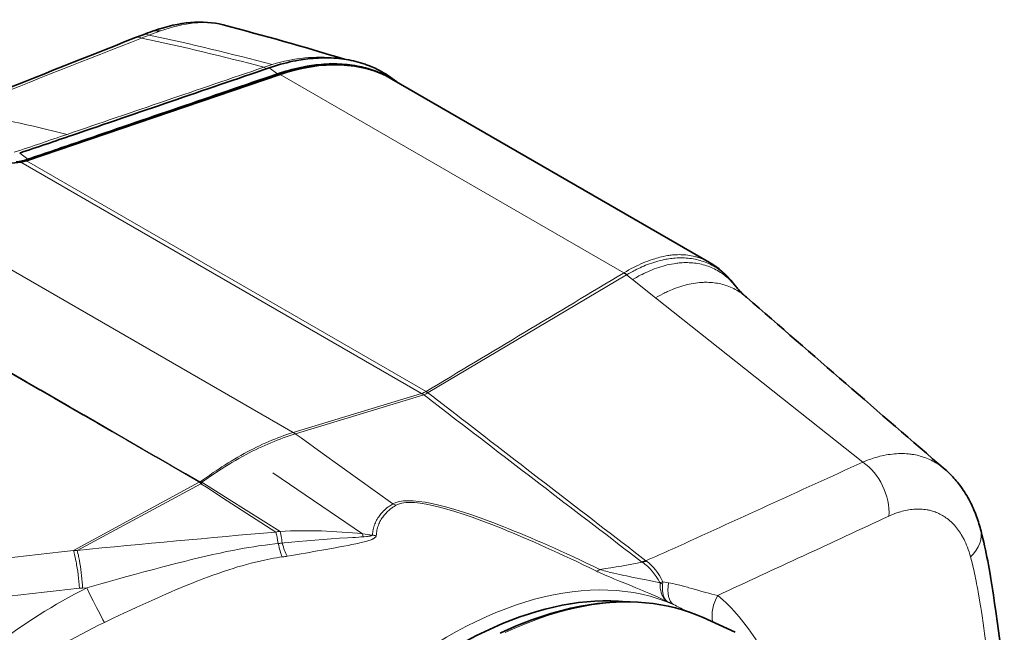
# Model space of a CAD drawing. Extents: x -922 to 7836, y -4841 to 1297.
# Tile 67 of 89: x 4808 to 4955, y -4143 to -4051. Entities that reach past the tile are written whole.
import ezdxf

# ---------------------------------------------------------------- set-up
doc = ezdxf.new("R2010")
doc.units = 0

msp = doc.modelspace()

# ---------------------------------------------------------------- linework, layer by layer
at = {"color": 7, "lineweight": 35}
for p, q in [((4827.937988, -4052.731201), (4827.738281, -4052.80127)), ((4846.806152, -4059.245605), (4808.916504, -4072.135986)), ((4863.476074, -4059.931152), (4910.890625, -4087.306152)), ((4863.52002, -4059.841064), (4864.236816, -4060.370605)), ((4808.098145, -4072.323242), (4783.538086, -4075.067139)), ((4914.903809, -4090.972412), (4914.466797, -4090.423828)), ((4834.97168, -4120.337402), (4834.99707, -4120.276855)), ((4835.12793, -4120.179199), (4834.99707, -4120.276855)), ((4909.952637, -4140.356445), (4914.750488, -4142.541992)), ((4914.768066, -4142.549805), (4914.757324, -4142.544922))]:
    msp.add_line(p, q, dxfattribs=at)
at = {"color": 7, "lineweight": 13}
for p, q in [((4828.691895, -4052.828369), (4828.927734, -4052.743652)), ((4845.15625, -4058.258301), (4846.387695, -4059.168213)), ((4898.125488, -4088.875), (4846.806152, -4059.245605)), ((4807.903809, -4070.981201), (4809.135254, -4071.891113)), ((4867.928223, -4106.866211), (4808.098145, -4072.323242)), ((4868.588867, -4106.587891), (4808.916504, -4072.135986)), ((4848.749512, -4112.716797), (4783.538086, -4075.067139)), ((4898.071777, -4088.907715), (4898.125488, -4088.875)), ((4868.908691, -4106.750977), (4898.533691, -4089.153076)), ((4898.533691, -4089.153076), (4898.598145, -4089.116211)), ((4898.533691, -4089.153076), (4899.433594, -4089.867432)), ((4899.433594, -4089.867432), (4902.856445, -4092.583008)), ((4902.856445, -4092.583008), (4933.803223, -4117.13623)), ((4848.749512, -4112.716797), (4867.882813, -4106.87793)), ((4849.087891, -4112.905762), (4868.246094, -4107.08252)), ((4867.928223, -4106.866211), (4867.882813, -4106.87793)), ((4868.266113, -4107.074219), (4868.246094, -4107.08252)), ((4868.246094, -4107.08252), (4868.977539, -4107.64502)), ((4868.572266, -4106.599121), (4868.588867, -4106.587891)), ((4868.871094, -4106.771484), (4868.908691, -4106.750977)), ((4868.871094, -4106.771484), (4869.74707, -4107.449219)), ((4868.977539, -4107.64502), (4869.101074, -4107.740234)), ((4869.101074, -4107.740234), (4872.134766, -4110.072754)), ((4869.74707, -4107.449219), (4869.870605, -4107.544434)), ((4869.870605, -4107.544434), (4872.893066, -4109.881836)), ((4872.134766, -4110.072754), (4872.251953, -4110.163086)), ((4872.893066, -4109.881836), (4873.009277, -4109.97168)), ((4848.75, -4112.717285), (4848.71582, -4112.727539)), ((4849.088379, -4112.905762), (4849.056641, -4112.915527)), ((4849.056641, -4112.915527), (4849.911621, -4113.529785)), ((4849.911621, -4113.529785), (4853.049805, -4115.783203)), ((4853.049805, -4115.783203), (4863.621094, -4123.370117)), ((4845.726563, -4118.740723), (4859.114258, -4127.845215)), ((4834.690918, -4120.109863), (4815.921387, -4130.321289)), ((4834.969238, -4120.364746), (4816.487793, -4130.311523)), ((4834.750488, -4120.048828), (4834.671875, -4120.095215)), ((4834.690918, -4120.109863), (4834.671875, -4120.095703)), ((4834.690918, -4120.109863), (4834.779297, -4120.079102)), ((4834.779297, -4120.079102), (4834.750488, -4120.048828)), ((4834.969238, -4120.364746), (4835.779785, -4120.887695)), ((4834.970215, -4120.343262), (4834.97168, -4120.337402)), ((4835.12793, -4120.179688), (4836.030762, -4120.744141)), ((4835.779785, -4120.887695), (4838.89209, -4122.894043)), ((4836.030762, -4120.744141), (4839.194336, -4122.723145)), ((4839.194336, -4122.723145), (4846.791504, -4127.475586)), ((4838.89209, -4122.894043), (4846.147461, -4127.571777)), ((4900.763184, -4132.005371), (4900.888672, -4132.095703)), ((4894.025879, -4133.411133), (4894.20166, -4133.495605)), ((4894.605957, -4133.154297), (4894.551758, -4133.162598)), ((4894.552246, -4133.162598), (4894.67334, -4133.20459)), ((4817.29541, -4135.980469), (4817.908691, -4135.921387)), ((4904.791504, -4135.154785), (4903.939941, -4135.000977))]:
    msp.add_line(p, q, dxfattribs=at)
at = {"color": 7, "lineweight": 35}
for points in [[(4846.410156, -4057.858398), (4846.866699, -4057.727051), (4847.322754, -4057.60376), (4847.777344, -4057.48877), (4848.230957, -4057.382324), (4848.683105, -4057.28418), (4849.133789, -4057.194336), (4849.358398, -4057.152344), (4849.58252, -4057.112793), (4849.91748, -4057.057373), (4850.251465, -4057.006836), (4850.584473, -4056.960938), (4850.916016, -4056.919678), (4851.316406, -4056.876465), (4851.714355, -4056.840088), (4852.110352, -4056.810791), (4852.503906, -4056.788818), (4852.89502, -4056.773682), (4853.283691, -4056.765625), (4853.669434, -4056.764893), (4854.052734, -4056.770996), (4854.433594, -4056.78418), (4854.811523, -4056.804688), (4855.186523, -4056.832031), (4855.563965, -4056.866943), (4855.938477, -4056.90918), (4856.30957, -4056.958496), (4856.677246, -4057.015137), (4857.041992, -4057.079102), (4857.40332, -4057.150146), (4857.76123, -4057.228516), (4858.115234, -4057.313965), (4858.466309, -4057.406494), (4858.812988, -4057.506348), (4859.15625, -4057.613281), (4859.495605, -4057.727051), (4859.664063, -4057.786621), (4859.831055, -4057.848145), (4859.99707, -4057.911377), (4860.162598, -4057.976318), (4860.32666, -4058.042969), (4860.489746, -4058.111328), (4860.732422, -4058.217285), (4860.972656, -4058.327148), (4861.210449, -4058.440918), (4861.446289, -4058.55835), (4861.717773, -4058.700684), (4861.98584, -4058.8479), (4862.250488, -4059.000488), (4862.511719, -4059.158203), (4862.769531, -4059.321289), (4863.023438, -4059.489258), (4863.273438, -4059.662598), (4863.52002, -4059.841064)], [(4847.641113, -4058.768066), (4848.098145, -4058.636719), (4848.554199, -4058.513672), (4849.008789, -4058.398926), (4849.462402, -4058.292236), (4849.914551, -4058.193848), (4850.364746, -4058.104004), (4850.589355, -4058.0625), (4850.813477, -4058.022705), (4851.148926, -4057.967285), (4851.48291, -4057.916504), (4851.815918, -4057.870605), (4852.147461, -4057.82959), (4852.547852, -4057.786133), (4852.945801, -4057.75), (4853.341309, -4057.720703), (4853.734863, -4057.69873), (4854.125977, -4057.683594), (4854.514648, -4057.675781), (4854.900879, -4057.674805), (4855.28418, -4057.680908), (4855.665039, -4057.694092), (4856.042969, -4057.714355), (4856.417969, -4057.741943), (4856.804199, -4057.777832), (4857.187012, -4057.821289), (4857.566895, -4057.872314), (4857.755859, -4057.900635), (4857.943848, -4057.930908), (4858.130371, -4057.962891), (4858.315918, -4057.99707), (4858.632813, -4058.05957), (4858.946777, -4058.12793), (4859.258301, -4058.20166), (4859.566895, -4058.281006), (4859.872559, -4058.365723), (4860.175781, -4058.456055), (4860.475586, -4058.551758), (4860.793457, -4058.660156), (4861.107422, -4058.774902), (4861.417969, -4058.895752), (4861.724609, -4059.022949), (4862.027832, -4059.156006), (4862.327148, -4059.29541), (4862.623047, -4059.440674), (4862.914551, -4059.592285), (4863.202637, -4059.749756), (4863.486328, -4059.913086), (4863.766113, -4060.082764), (4864.041992, -4060.258057)], [(4916.460449, -4092.525391), (4916.26123, -4092.349121), (4916.078125, -4092.184082), (4915.907715, -4092.025879), (4915.674316, -4091.80249), (4915.455566, -4091.584473), (4915.276855, -4091.398193), (4915.114258, -4091.220703), (4914.991211, -4091.078857), (4914.905273, -4090.974609)], [(4950.682129, -4124.970703), (4950.567871, -4124.677734), (4950.44873, -4124.386719), (4950.324707, -4124.097656), (4950.196289, -4123.810059), (4950.0625, -4123.524414), (4949.924316, -4123.241211), (4949.780762, -4122.959473), (4949.631836, -4122.680664), (4949.478027, -4122.40332), (4949.319336, -4122.128906), (4949.154785, -4121.856934), (4948.985352, -4121.587891), (4948.810059, -4121.321289), (4948.629883, -4121.058105), (4948.443848, -4120.797363), (4948.252441, -4120.540527), (4948.091797, -4120.333008), (4947.927734, -4120.12793), (4947.760742, -4119.925293), (4947.588867, -4119.725098), (4947.413574, -4119.527344), (4947.235352, -4119.333008), (4947.052734, -4119.140625), (4946.866211, -4118.95166), (4946.676758, -4118.765625), (4946.483398, -4118.58252), (4946.286133, -4118.402832), (4946.085938, -4118.226563)], [(4952.8125, -4133.888672), (4952.663574, -4133.034668), (4952.560059, -4132.466797), (4952.453613, -4131.900879), (4952.343262, -4131.335938), (4952.229492, -4130.772461), (4952.111816, -4130.210449), (4951.989746, -4129.650879), (4951.863281, -4129.093262), (4951.732422, -4128.537598), (4951.597168, -4127.983887), (4951.456543, -4127.433105), (4951.384766, -4127.158691)], [(4952.8125, -4133.888672), (4952.922852, -4134.545898), (4953.022461, -4135.155273), (4953.118652, -4135.764648), (4953.212891, -4136.375488), (4953.305176, -4136.98584), (4953.484375, -4138.207031), (4953.657715, -4139.428223), (4953.912109, -4141.255859), (4954.163574, -4143.074219), (4954.415039, -4144.870605), (4954.584961, -4146.057617), (4954.758301, -4147.238281), (4954.93457, -4148.411621)]]:
    msp.add_lwpolyline(points, dxfattribs=at)
at = {"color": 7, "lineweight": 13}
for points in [[(4910.889648, -4087.305664), (4910.689453, -4087.193848), (4910.486816, -4087.087402), (4910.281738, -4086.987061), (4910.07373, -4086.89209), (4909.86377, -4086.802979), (4909.650879, -4086.719727), (4909.436035, -4086.64209), (4909.21875, -4086.570068), (4909.09375, -4086.531494), (4908.967773, -4086.495117), (4908.84082, -4086.460205), (4908.713379, -4086.427246), (4908.456543, -4086.367188), (4908.196777, -4086.314697), (4907.934082, -4086.269775), (4907.669434, -4086.232178), (4907.401367, -4086.202148), (4907.152344, -4086.181152), (4906.900879, -4086.166504), (4906.647461, -4086.158203), (4906.392578, -4086.15625), (4906.135254, -4086.160645), (4905.875977, -4086.171387), (4905.615234, -4086.188232), (4905.411133, -4086.205566), (4905.206055, -4086.227051), (4905, -4086.251953), (4904.845215, -4086.273193), (4904.689453, -4086.296387), (4904.376465, -4086.349365), (4904.061035, -4086.410645), (4903.744141, -4086.480225), (4903.491211, -4086.54126), (4903.236816, -4086.607422), (4902.981934, -4086.678711), (4902.725586, -4086.755127), (4902.554199, -4086.809082), (4902.382324, -4086.86499), (4902.037109, -4086.983643), (4901.690918, -4087.111084), (4901.342773, -4087.247314), (4900.993652, -4087.39209), (4900.643066, -4087.545654), (4900.291504, -4087.70752), (4899.938965, -4087.87793), (4899.585449, -4088.056396), (4899.226074, -4088.245605), (4898.866699, -4088.443115), (4898.506836, -4088.648682), (4898.125488, -4088.875)], [(4914.466797, -4090.423828), (4914.278809, -4090.193359), (4914.086914, -4089.969238), (4913.889648, -4089.751953), (4913.688477, -4089.541504), (4913.48291, -4089.337891), (4913.378418, -4089.23877), (4913.272949, -4089.141357), (4913.085938, -4088.974854), (4912.895508, -4088.813965), (4912.702148, -4088.658447), (4912.505371, -4088.508301), (4912.305664, -4088.36377), (4912.102539, -4088.224854), (4911.896973, -4088.091553), (4911.687988, -4087.963867), (4911.461914, -4087.83374), (4911.232422, -4087.710449), (4911, -4087.593262), (4910.76416, -4087.483154), (4910.525391, -4087.379395), (4910.283203, -4087.282227), (4910.038574, -4087.191895), (4909.790527, -4087.108154), (4909.540039, -4087.03125), (4909.286621, -4086.960938), (4909.030273, -4086.897705), (4908.771484, -4086.841064), (4908.510254, -4086.79126), (4908.246582, -4086.748291), (4907.97998, -4086.712158), (4907.714355, -4086.683105), (4907.446289, -4086.660645), (4907.17627, -4086.64502), (4906.903809, -4086.635986), (4906.629883, -4086.633789), (4906.353516, -4086.638184), (4906.075684, -4086.649414), (4905.795898, -4086.666992), (4905.554688, -4086.6875), (4905.3125, -4086.713135), (4905.069336, -4086.743408), (4904.824707, -4086.77832), (4904.606445, -4086.813721), (4904.387695, -4086.852783), (4904.167969, -4086.895752), (4904.00293, -4086.93042), (4903.836914, -4086.967285), (4903.52832, -4087.041016), (4903.21875, -4087.122314), (4902.907715, -4087.210693), (4902.596191, -4087.306152), (4902.283203, -4087.408936), (4901.969727, -4087.518799), (4901.655273, -4087.635742), (4901.379395, -4087.743652), (4901.103516, -4087.856934), (4900.827148, -4087.975586), (4900.550293, -4088.099365), (4900.304199, -4088.213867), (4900.057617, -4088.332275), (4899.811523, -4088.454834), (4899.626465, -4088.549561), (4899.441406, -4088.64624), (4899.160156, -4088.797852), (4898.878906, -4088.95459), (4898.598145, -4089.116211)], [(4899.433594, -4089.867432), (4899.810059, -4089.648926), (4899.999512, -4089.542725), (4900.188965, -4089.438477), (4900.375977, -4089.337891), (4900.562988, -4089.239746), (4900.845215, -4089.095703), (4901.126953, -4088.957031), (4901.408691, -4088.82373), (4901.689941, -4088.696045), (4902.017578, -4088.553711), (4902.344727, -4088.418945), (4902.671387, -4088.291992), (4902.99707, -4088.172607), (4903.322266, -4088.060791), (4903.645996, -4087.957031), (4903.96875, -4087.861084), (4904.290527, -4087.773193), (4904.61084, -4087.693359), (4904.929688, -4087.621582), (4905.24707, -4087.557861), (4905.5625, -4087.502441), (4905.876953, -4087.455078), (4906.033203, -4087.43457), (4906.188965, -4087.41626), (4906.395996, -4087.39502), (4906.602051, -4087.377441), (4906.807617, -4087.363525), (4907.07959, -4087.35083), (4907.350098, -4087.344727), (4907.618652, -4087.345703), (4907.885254, -4087.353027), (4908.149902, -4087.367188), (4908.412598, -4087.388184), (4908.672852, -4087.415771), (4908.931152, -4087.450195), (4909.187012, -4087.491211), (4909.445801, -4087.540283), (4909.70166, -4087.596191), (4909.955566, -4087.65918), (4910.206055, -4087.729248), (4910.454102, -4087.806152), (4910.699219, -4087.890137), (4910.941895, -4087.980957), (4911.181152, -4088.078857), (4911.416992, -4088.183594), (4911.649902, -4088.295166), (4911.879883, -4088.413574), (4912.106445, -4088.538574), (4912.32959, -4088.67041), (4912.53418, -4088.798828), (4912.735352, -4088.933105), (4912.933594, -4089.072754), (4913.128418, -4089.218262), (4913.320801, -4089.369385), (4913.509766, -4089.526123), (4913.695313, -4089.688232), (4913.855469, -4089.834473), (4914.012695, -4089.984863), (4914.16748, -4090.139648), (4914.319824, -4090.298096), (4914.453125, -4090.442383), (4914.584473, -4090.590088), (4914.713867, -4090.740723), (4914.809082, -4090.855713), (4914.903809, -4090.972412)], [(4902.856445, -4092.583008), (4903.216309, -4092.379639), (4903.57666, -4092.184814), (4903.936035, -4091.999023), (4904.117188, -4091.908936), (4904.297852, -4091.821045), (4904.476074, -4091.736816), (4904.654297, -4091.654541), (4904.893555, -4091.547852), (4905.131836, -4091.445313), (4905.370117, -4091.346924), (4905.6875, -4091.222168), (4906.003906, -4091.10498), (4906.319336, -4090.995605), (4906.633789, -4090.893555), (4906.947754, -4090.799316), (4907.259766, -4090.712891), (4907.571289, -4090.634277), (4907.880859, -4090.563477), (4908.189453, -4090.500488), (4908.493652, -4090.445801), (4908.796875, -4090.39917), (4909.098145, -4090.360352), (4909.397461, -4090.32959), (4909.694824, -4090.306641), (4909.990234, -4090.291748), (4910.138184, -4090.287354), (4910.284668, -4090.284912), (4910.430176, -4090.284668), (4910.575195, -4090.286133), (4910.834961, -4090.294189), (4911.093262, -4090.308594), (4911.349121, -4090.329834), (4911.603516, -4090.357422), (4911.85498, -4090.391602), (4912.10498, -4090.432129), (4912.352051, -4090.479492), (4912.597168, -4090.533203), (4912.839844, -4090.593262), (4913.07959, -4090.660156), (4913.327148, -4090.736572), (4913.571777, -4090.820068), (4913.813477, -4090.910645), (4914.052246, -4091.007813), (4914.288086, -4091.112305), (4914.520508, -4091.223389), (4914.75, -4091.341309), (4914.975586, -4091.466309), (4915.198242, -4091.597656), (4915.41748, -4091.736084), (4915.633301, -4091.880859), (4915.845703, -4092.032227), (4916.054199, -4092.190186), (4916.259277, -4092.354492), (4916.460449, -4092.525391)], [(4841.420898, -4115.861816), (4840.941406, -4116.128418), (4840.461426, -4116.401855), (4839.980957, -4116.682617), (4839.500488, -4116.970215), (4839.02002, -4117.265137), (4838.539551, -4117.566895), (4838.107422, -4117.844238), (4837.674805, -4118.127441), (4837.243164, -4118.416016), (4836.811523, -4118.709961), (4836.523926, -4118.90918), (4836.236328, -4119.110352), (4835.94873, -4119.313965), (4835.661621, -4119.520508), (4835.337891, -4119.755371), (4835.01416, -4119.993652)], [(4841.706543, -4116.005371), (4841.17627, -4116.291992), (4840.64502, -4116.586914), (4840.11377, -4116.890137), (4839.583008, -4117.202148), (4839.051758, -4117.522949), (4838.520508, -4117.851563), (4837.990234, -4118.188965), (4837.459961, -4118.53418), (4836.930176, -4118.887695), (4836.400879, -4119.249512), (4835.87207, -4119.619141), (4835.544434, -4119.852051), (4835.217285, -4120.087891)], [(4933.803223, -4117.13623), (4934.161621, -4116.988281), (4934.34082, -4116.91748), (4934.519531, -4116.849121), (4934.758301, -4116.760742), (4934.996094, -4116.677246), (4935.233887, -4116.597168), (4935.518555, -4116.506348), (4935.802246, -4116.421387), (4936.085938, -4116.342285), (4936.368164, -4116.269043), (4936.649902, -4116.202148), (4936.965332, -4116.133301), (4937.279785, -4116.072266), (4937.592773, -4116.019043), (4937.903809, -4115.973145), (4938.213867, -4115.935059), (4938.521484, -4115.904785), (4938.828125, -4115.882324), (4939.132324, -4115.867188), (4939.43457, -4115.860352), (4939.734375, -4115.86084), (4940.032227, -4115.869141), (4940.327637, -4115.885742), (4940.474609, -4115.896484), (4940.620605, -4115.909668), (4940.814941, -4115.930176), (4941.007813, -4115.954102), (4941.199219, -4115.981445), (4941.437012, -4116.020508), (4941.672852, -4116.064941), (4941.906738, -4116.114746), (4942.138672, -4116.169922), (4942.368164, -4116.230469), (4942.595703, -4116.296875), (4942.841309, -4116.375), (4943.083984, -4116.459473), (4943.324219, -4116.550293), (4943.561523, -4116.647461), (4943.795898, -4116.750977), (4944.027344, -4116.86084), (4944.255371, -4116.976563), (4944.480469, -4117.098633), (4944.702637, -4117.227051), (4944.921387, -4117.361328), (4945.136719, -4117.501953), (4945.33252, -4117.636719), (4945.525391, -4117.776855), (4945.714844, -4117.921875), (4945.901855, -4118.071777), (4946.085938, -4118.226563)], [(4860.571289, -4128.019043), (4860.591309, -4127.802246), (4860.618652, -4127.587891), (4860.635254, -4127.481934), (4860.653809, -4127.376953), (4860.674316, -4127.272461), (4860.696777, -4127.168945), (4860.721191, -4127.065918), (4860.74707, -4126.963867), (4860.774902, -4126.862793), (4860.804688, -4126.762695), (4860.869629, -4126.564453), (4860.941406, -4126.370117), (4861.020996, -4126.179688), (4861.106934, -4125.992676), (4861.199707, -4125.80957), (4861.299316, -4125.630859), (4861.405273, -4125.455566), (4861.509277, -4125.296387), (4861.619141, -4125.141113), (4861.733887, -4124.989258), (4861.854004, -4124.84082), (4861.979004, -4124.695801), (4862.108887, -4124.554688), (4862.243652, -4124.41748), (4862.324707, -4124.338867), (4862.406738, -4124.261719), (4862.576172, -4124.111328), (4862.751953, -4123.96582), (4862.933105, -4123.825684), (4863.120117, -4123.69043), (4863.262695, -4123.593262), (4863.408203, -4123.499023), (4863.557129, -4123.407715), (4863.621094, -4123.370117)], [(4861.146484, -4128.121582), (4861.161621, -4127.915039), (4861.184082, -4127.711426), (4861.213867, -4127.510254), (4861.250977, -4127.3125), (4861.294922, -4127.117188), (4861.346191, -4126.924805), (4861.404785, -4126.736328), (4861.469727, -4126.550781), (4861.541992, -4126.368164), (4861.620605, -4126.189453), (4861.705566, -4126.01416), (4861.796875, -4125.842773), (4861.894531, -4125.674805), (4861.998535, -4125.510254), (4862.108398, -4125.349609), (4862.224121, -4125.192871), (4862.345703, -4125.040039), (4862.472656, -4124.891113), (4862.60498, -4124.745605), (4862.742676, -4124.604492), (4862.885742, -4124.467285), (4863.015137, -4124.350586), (4863.147949, -4124.236816), (4863.28418, -4124.125977), (4863.424316, -4124.018555), (4863.519043, -4123.949219), (4863.615234, -4123.880859), (4863.714355, -4123.812988), (4863.814941, -4123.746582), (4864.019043, -4123.619141), (4864.081543, -4123.582031)], [(4937.705566, -4125.201172), (4937.998047, -4125.069824), (4938.290039, -4124.946777), (4938.581055, -4124.83252), (4938.871094, -4124.727051), (4939.160156, -4124.630371), (4939.304199, -4124.584961), (4939.447754, -4124.541992), (4939.69873, -4124.472168), (4939.948242, -4124.40918), (4940.196777, -4124.352539), (4940.443848, -4124.302734), (4940.689453, -4124.260254), (4940.934082, -4124.224121), (4941.176758, -4124.194824), (4941.417969, -4124.172363), (4941.672363, -4124.15625), (4941.924805, -4124.147461), (4942.174805, -4124.146484), (4942.42334, -4124.15332), (4942.668945, -4124.167969), (4942.912598, -4124.19043), (4943.15332, -4124.220215), (4943.39209, -4124.257813), (4943.510254, -4124.279297), (4943.62793, -4124.302734), (4943.745117, -4124.328125), (4943.861328, -4124.355957), (4944.045898, -4124.40332), (4944.228516, -4124.456055), (4944.40918, -4124.513672), (4944.588379, -4124.576172), (4944.765137, -4124.643066), (4944.956543, -4124.722168), (4945.145508, -4124.806641), (4945.331543, -4124.896973), (4945.515137, -4124.993164), (4945.696289, -4125.094727), (4945.875, -4125.20166), (4946.050293, -4125.314453), (4946.223145, -4125.432617), (4946.320801, -4125.50293), (4946.41748, -4125.574707), (4946.60791, -4125.724121), (4946.794434, -4125.879883), (4946.976563, -4126.042969), (4947.155273, -4126.213379), (4947.32959, -4126.390137), (4947.5, -4126.574219), (4947.656738, -4126.753418), (4947.80957, -4126.938477), (4947.958496, -4127.129395), (4948.104004, -4127.326172), (4948.245117, -4127.528809), (4948.382324, -4127.736816), (4948.515625, -4127.950684), (4948.644531, -4128.169922), (4948.716309, -4128.297363), (4948.787109, -4128.42627), (4948.856445, -4128.557617), (4948.924316, -4128.690918), (4949.055664, -4128.961426), (4949.182129, -4129.239258), (4949.302246, -4129.522949), (4949.416992, -4129.813477)], [(4847.102539, -4129.231445), (4847.052734, -4128.852539), (4847.025391, -4128.666992), (4846.996582, -4128.484863), (4846.951172, -4128.217285), (4846.901367, -4127.958984), (4846.848145, -4127.710938), (4846.791504, -4127.476074)], [(4847.102539, -4129.230957), (4847.404785, -4129.199219), (4848.003906, -4129.136719), (4848.50293, -4129.088867), (4849.533691, -4128.993164), (4850.763672, -4128.883789), (4851.986816, -4128.779785), (4853.20752, -4128.683105), (4854.424316, -4128.594238), (4855.636719, -4128.513672), (4856.841797, -4128.439941), (4857.637207, -4128.393066), (4858.03125, -4128.369141), (4858.544434, -4128.336426), (4858.822754, -4128.317383), (4859.191406, -4128.288574)], [(4859.190918, -4128.287598), (4859.35498, -4128.273438), (4859.682129, -4128.240723), (4859.834473, -4128.222656), (4859.98291, -4128.202148), (4860.078125, -4128.1875), (4860.171387, -4128.171387), (4860.262207, -4128.152344), (4860.329102, -4128.136719), (4860.394531, -4128.118164), (4860.450195, -4128.099121), (4860.500488, -4128.077148), (4860.523438, -4128.063965), (4860.543945, -4128.049805), (4860.55957, -4128.035156), (4860.571289, -4128.019043)], [(4859.904297, -4128.888672), (4860.060547, -4128.837402), (4860.219727, -4128.781738), (4860.368652, -4128.725586), (4860.509277, -4128.666992), (4860.645508, -4128.604004), (4860.712891, -4128.569824), (4860.77832, -4128.533691), (4860.840332, -4128.49707), (4860.900391, -4128.457031), (4860.958496, -4128.413574), (4861.012695, -4128.366211), (4861.039551, -4128.339355), (4861.064941, -4128.310547), (4861.084961, -4128.283691), (4861.103516, -4128.255859), (4861.125, -4128.213379), (4861.133301, -4128.191406), (4861.139648, -4128.167969), (4861.144043, -4128.14502), (4861.146484, -4128.121582)], [(4817.911133, -4135.921387), (4818.630859, -4135.719238), (4820.04248, -4135.318359), (4821.12793, -4135.009277), (4822.871094, -4134.515137), (4823.719727, -4134.27832), (4825.038574, -4133.914551), (4826.459473, -4133.528809), (4827.878906, -4133.151367), (4829.296387, -4132.779785), (4831.427246, -4132.230957), (4832.494629, -4131.960938), (4833.557617, -4131.696289), (4834.616699, -4131.438965), (4835.678223, -4131.187988), (4836.745605, -4130.943848), (4837.821289, -4130.70752), (4838.774902, -4130.507324), (4839.730957, -4130.31543), (4840.689453, -4130.133789), (4841.410645, -4130.003906), (4842.132813, -4129.880371), (4842.856934, -4129.763672), (4843.583496, -4129.653809), (4844.069824, -4129.584961), (4844.553223, -4129.520508), (4845.274902, -4129.431152), (4846.01123, -4129.34668), (4846.508789, -4129.291504)], [(4847.102539, -4129.231445), (4847.045898, -4129.241211), (4846.960449, -4129.253418), (4846.868652, -4129.262695), (4846.768555, -4129.270508), (4846.583008, -4129.284668), (4846.508789, -4129.291016)], [(4847.833496, -4131.200684), (4848.510254, -4131.084961), (4848.796387, -4131.034668), (4849.646973, -4130.880859), (4850.875, -4130.658691), (4852.093262, -4130.441406), (4853.297852, -4130.228516), (4854.532227, -4130.010742), (4855.729492, -4129.795898), (4856.330566, -4129.685547), (4856.929688, -4129.572754), (4857.524902, -4129.456055), (4857.824707, -4129.395508), (4858.115723, -4129.334473), (4858.402832, -4129.272949), (4858.687988, -4129.208496), (4858.896484, -4129.160156), (4859.10498, -4129.109375), (4859.349121, -4129.046875), (4859.591797, -4128.980957), (4859.749023, -4128.936035), (4859.904297, -4128.888672)], [(4816.838867, -4135.949707), (4816.797852, -4135.450684), (4816.749023, -4134.94873), (4816.693848, -4134.446289), (4816.631836, -4133.943848), (4816.562988, -4133.443848), (4816.48877, -4132.955566), (4816.408691, -4132.474609), (4816.366211, -4132.238281), (4816.322754, -4132.004395), (4816.253906, -4131.660156), (4816.181641, -4131.325195), (4816.105957, -4131.000488), (4816.026855, -4130.69043), (4815.974609, -4130.501953), (4815.921387, -4130.321289)], [(4817.29541, -4135.980469), (4817.26709, -4135.515137), (4817.232422, -4135.046387), (4817.191406, -4134.57666), (4817.144531, -4134.107422), (4817.091797, -4133.639648), (4817.033203, -4133.175293), (4816.969238, -4132.716309), (4816.899414, -4132.263672), (4816.827637, -4131.84375), (4816.750488, -4131.43457), (4816.709961, -4131.235352), (4816.667969, -4131.040039), (4816.610352, -4130.787109), (4816.550293, -4130.543457), (4816.487793, -4130.311523)], [(4820.547363, -4141.085938), (4821.866699, -4140.460938), (4823.557617, -4139.664063), (4824.466309, -4139.239258), (4825.384766, -4138.8125), (4826.302246, -4138.389648), (4827.209473, -4137.975586), (4828.532227, -4137.380371), (4829.191895, -4137.088379), (4829.850586, -4136.799805), (4830.509766, -4136.51416), (4831.17041, -4136.231934), (4831.831055, -4135.953613), (4832.495117, -4135.677734), (4833.157227, -4135.406738), (4833.819336, -4135.140625), (4834.355469, -4134.927734), (4834.89209, -4134.71875), (4835.412598, -4134.519043), (4835.933594, -4134.322266), (4836.728027, -4134.030273), (4837.522949, -4133.746582), (4838.318848, -4133.472656), (4839.115723, -4133.209961), (4839.77832, -4132.999512), (4840.442871, -4132.796875), (4841.108887, -4132.603027), (4841.776855, -4132.416992), (4842.445801, -4132.240723), (4843.116699, -4132.073242), (4843.789551, -4131.915039), (4844.46582, -4131.765625), (4844.91748, -4131.671875), (4845.365723, -4131.583008), (4845.808105, -4131.500488), (4846.256348, -4131.421875), (4846.676758, -4131.353516), (4847.085938, -4131.294922)], [(4847.833496, -4131.200684), (4847.709961, -4131.220215), (4847.477051, -4131.251953), (4847.348145, -4131.266602), (4847.174316, -4131.285156), (4847.085938, -4131.29541)], [(4949.894043, -4131.30127), (4950.029785, -4131.82373), (4950.160645, -4132.351563), (4950.288086, -4132.884277), (4950.410645, -4133.422363), (4950.48877, -4133.775879), (4950.56543, -4134.131836), (4950.643555, -4134.506836), (4950.720703, -4134.883789), (4950.801758, -4135.29541), (4950.881836, -4135.709961), (4950.960938, -4136.133789), (4951.038574, -4136.561035), (4951.188477, -4137.415527)], [(4904.608887, -4137.95166), (4903.935547, -4137.636719), (4903.251953, -4137.325195), (4902.559082, -4137.016113), (4901.85498, -4136.708984), (4901.379395, -4136.505371), (4900.898438, -4136.30127), (4900.411621, -4136.097656), (4899.918945, -4135.893066), (4898.89502, -4135.473145), (4897.466797, -4134.892578), (4896.737305, -4134.594727), (4896.351563, -4134.435547), (4895.961914, -4134.273438), (4895.562988, -4134.104004), (4895.240234, -4133.965332), (4894.919434, -4133.824219), (4894.607422, -4133.684082), (4894.283203, -4133.53418), (4894.20166, -4133.495605)], [(4903.523926, -4135.174805), (4902.841797, -4135.025391), (4902.152832, -4134.87793), (4901.222168, -4134.682617), (4900.594238, -4134.552734), (4899.318359, -4134.291992), (4898.531738, -4134.130371), (4898.136719, -4134.04834), (4897.533691, -4133.921387), (4897.074707, -4133.822266), (4896.611328, -4133.71875), (4896.140625, -4133.609375), (4895.904785, -4133.551758), (4895.664551, -4133.491699), (4895.42334, -4133.427734), (4895.180664, -4133.36084), (4894.937012, -4133.289063), (4894.692871, -4133.210938), (4894.67334, -4133.20459)], [(4817.908691, -4135.916504), (4818.388672, -4136.884766), (4818.877441, -4137.85791), (4819.367676, -4138.822266), (4819.853516, -4139.765625), (4820.325684, -4140.667969), (4820.547363, -4141.085938)], [(4904.608887, -4137.95166), (4904.534668, -4137.899902), (4904.471191, -4137.851074), (4904.410156, -4137.799805), (4904.333984, -4137.729492), (4904.261719, -4137.654297), (4904.192383, -4137.574707), (4904.125977, -4137.490234), (4904.063477, -4137.400879), (4903.992676, -4137.288574), (4903.926758, -4137.17041), (4903.865723, -4137.045898), (4903.810059, -4136.916504), (4903.758789, -4136.78125), (4903.712891, -4136.640625), (4903.671875, -4136.495605), (4903.649902, -4136.408691), (4903.630371, -4136.320313), (4903.595703, -4136.13916), (4903.567871, -4135.952637), (4903.546875, -4135.760742), (4903.532227, -4135.564453), (4903.524902, -4135.371582), (4903.523926, -4135.174805)], [(4904.608887, -4137.95166), (4904.570801, -4137.922852), (4904.529785, -4137.890137), (4904.490234, -4137.855957), (4904.452637, -4137.820313), (4904.397461, -4137.762207), (4904.345215, -4137.699707), (4904.295898, -4137.632813), (4904.249023, -4137.562012), (4904.219238, -4137.512695), (4904.190918, -4137.461426), (4904.138184, -4137.353516), (4904.089844, -4137.23877), (4904.045898, -4137.113281), (4904.006836, -4136.980957), (4903.973633, -4136.842773), (4903.946289, -4136.697754), (4903.923828, -4136.547852), (4903.907227, -4136.39209), (4903.899414, -4136.295898), (4903.894043, -4136.198242), (4903.888672, -4135.998047), (4903.890625, -4135.791992), (4903.900391, -4135.57959), (4903.91748, -4135.362793)], [(4909.298828, -4136.317871), (4908.799316, -4136.169922), (4908.286133, -4136.018555), (4907.834961, -4135.887695), (4907.605469, -4135.822266), (4907.15918, -4135.698242), (4906.703613, -4135.577637), (4906.472168, -4135.519043), (4906.23877, -4135.461426), (4906.00293, -4135.405762), (4905.764648, -4135.351563), (4905.443848, -4135.282227), (4905.119141, -4135.216309), (4904.791504, -4135.154785)], [(4909.298828, -4136.317871), (4909.783691, -4136.452148), (4910.373535, -4136.611328), (4910.811035, -4136.725098), (4911.239258, -4136.831055), (4911.696777, -4136.938477), (4912.143555, -4137.037109)], [(4953.23291, -4151.437012), (4953.02832, -4150.063477), (4952.883301, -4149.065918), (4952.732422, -4148.006836), (4952.633301, -4147.300781), (4952.437012, -4145.890137), (4952.145996, -4143.783203), (4952, -4142.736816), (4951.88916, -4141.956055), (4951.777344, -4141.179688), (4951.612305, -4140.066895), (4951.520508, -4139.464844), (4951.426758, -4138.866699), (4951.347168, -4138.370605), (4951.188477, -4137.415527)], [(4892.114258, -4138.674805), (4890.830566, -4138.939453), (4889.540039, -4139.248535), (4888.244141, -4139.601563), (4886.943848, -4139.99707), (4885.640137, -4140.43457), (4884.334473, -4140.913574), (4883.026855, -4141.433105), (4881.719238, -4141.992676), (4880.412109, -4142.591797)]]:
    msp.add_lwpolyline(points, dxfattribs=at)
at = {"color": 7, "lineweight": 35}
for centre, radius, start, end in [((4722.467285, -4496.285156), 459.278242, 73.043341, 75.396512), ((4865.958496, -4157.561035), 111.5253, 110.818638, 111.436346), ((4844.794434, -4101.834961), 51.915623, 109.179905, 110.844128), ((5581.195801, -5979.581543), 2068.901816, 111.432774, 112.158318), ((4855.403809, -4088.201172), 31.647642, 106.509943, 108.892217), ((24666.576172, -62016.382813), 61253.840444, 108.880455, 108.909491), ((24667.806641, -62017.292969), 61253.840445, 108.880455, 108.909491), ((4856.634766, -4089.111084), 31.647642, 106.509943, 108.892217), ((4429.365723, -2940.508789), 1192.16572, 288.513109, 288.913406), ((4430.59668, -2941.418701), 1192.16572, 288.513109, 288.913406), ((4806.366211, -4063.768555), 8.581159, 276.721669, 288.825706), ((4807.643066, -4068.460449), 3.889619, 276.716321, 289.107219), ((10170.431641, 1933.647461), 7994.933935, 228.916171, 229.197247), ((4930.238281, -4132.737305), 21.869429, 14.778794, 20.80199)]:
    msp.add_arc(centre, radius, start, end, dxfattribs=at)
at = {"color": 7, "lineweight": 13}
for centre, radius, start, end in [((4860.697266, -4140.476563), 93.309221, 111.003859, 111.752434), ((4745.5, -4435.618164), 390.89496, 75.160235, 77.927971), ((4844.925293, -4098.364746), 48.343516, 109.6205, 111.442548), ((5596.245605, -6031.562012), 2122.402898, 111.275741, 111.984455), ((4745.47998, -4433.316895), 387.976949, 75.231009, 78.004223), ((4854.365723, -4087.008789), 30.528251, 106.657277, 109.084248), ((27900.212891, -71652.007813), 71417.784694, 108.834181, 108.859104), ((4843.974121, -4058.951416), 0.893609, 36.655805, 62.649746), ((4737.380371, -4379.23291), 320.574659, 75.990731, 78.943921), ((4152.645508, -2129.010742), 2049.176073, 288.625056, 288.85789), ((-234183.109375, -417566.46875), 477564.027363, 59.967333, 59.976902), ((271070.84375, 457620.375), 532997.054009, 240.023998, 240.032577), ((72103.710938, -116192.929688), 130705.435458, 120.942419, 120.957487), ((4895.981445, -4093.396729), 4.952058, 58.976286, 65.027035), ((4896.082031, -4093.458252), 5.01827, 59.909522, 65.972469), ((4865.94043, -4110.758301), 4.339077, 57.897649, 63.403294), ((4865.973145, -4110.41748), 4.053753, 55.560826, 61.165662), ((4867.207031, -4104.220703), 2.742402, 285.250444, 299.853388), ((4867.466797, -4104.723633), 2.482792, 288.774125, 304.443415), ((4866.406738, -4110.705566), 4.64242, 57.938555, 62.19754), ((4866.537598, -4111.000977), 4.86654, 60.844575, 65.069156), ((11435.900391, 4427.949219), 10769.439811, 232.448826, 232.639908), ((11319.9375, 4228.838867), 10540.334144, 232.291554, 232.486474), ((4846.780762, -4116.636719), 4.362297, 58.547384, 63.664036), ((4846.812012, -4116.588379), 4.329139, 58.280522, 63.409373), ((-7467.322266, 23021.898438), 29838.148867, 294.497857, 294.557929), ((4829.244141, -4126.904785), 8.708775, 48.887311, 51.283601), ((4836.530273, -4127.846191), 7.997755, 100.927492, 102.856618), ((4829.785645, -4123.997559), 6.347336, 35.213628, 38.118326), ((4832.929199, -4124.741211), 5.18523, 63.817176, 66.293427), ((4835.373535, -4120.333008), 0.290103, 122.498664, 147.957675), ((4866.292969, -4118.177246), 5.839817, 242.773955, 247.750759), ((-19879.460938, 49440.355469), 59035.248113, 294.831164, 294.858505), ((5172.194824, -7819.161133), 3705.959897, 95.047362, 95.507867), ((4848.180664, -4139.004395), 11.611962, 96.871282, 100.084053), ((4850.599121, -4206.275391), 78.891022, 83.80373, 92.766536), ((4846.801758, -4237.354004), 110.198399, 82.822054, 83.585048), ((4854.379395, -4128.894531), 4.849633, 7.178847, 12.494743), ((4862.053223, -4121.370117), 6.812301, 257.43639, 262.351798), ((4935.507813, -4135.089355), 14.876543, 14.752758, 20.772644), ((4208.666992, 1073.896973), 5239.528162, 276.037844, 276.655464), ((4816.583496, -4151.972168), 21.660938, 90.253867, 91.75196), ((4830.693359, -3966.236816), 180.086831, 293.123289, 294.489006), ((4863.21582, -3927.641602), 207.896188, 278.684201, 280.440188), ((4900.299805, -4128.494141), 3.54192, 277.520849, 288.357101), ((4900.210938, -4128.876465), 3.290054, 281.886098, 292.786868), ((4901.993164, -4131.182129), 0.887544, 229.393041, 235.108406), ((4209.806641, 1062.545898), 5233.818261, 276.041409, 276.660313), ((4815.96875, -4152.337891), 16.410769, 85.363206, 86.960329), ((4903.472168, -4135.161621), 0.053329, 345.634075, 33.045394), ((4900.366699, -4124.271484), 11.308709, 286.178209, 288.420205), ((4906.236328, -4129.994629), 5.847312, 242.361972, 246.634795), ((4897.904297, -4134.806641), 6.038494, 354.716298, 358.155271), ((4856.245117, -4237.244629), 110.445038, 63.485782, 64.030168), ((4895.98877, -4159.009766), 22.705423, 60.130199, 65.096006)]:
    msp.add_arc(centre, radius, start, end, dxfattribs=at)
at = {"color": 7, "lineweight": 35}
for centre, major_axis, ratio, start_param, end_param in [((4817.105957, -4091.6875), (-24.310059, -38.486816), 0.486534, 3.2952133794, 3.6952667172), ((4843.829102, -4088.999023), (-21.118164, -28.095703), 0.642728, 3.219593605, 3.8976027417), ((4898.797852, -4110.740723), (-11.196777, -23.901855), 0.668674, 2.8204621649, 3.0844032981), ((4873.095703, -4202.654297), (-35.494141, -61.478027), 0.577351, 3.3964520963, 5.0694971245), ((4871.517578, -4211.370117), (-40.581543, -69.905273), 0.549459, 3.195954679, 3.5853765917), ((4876.508301, -4194.29834), (-36.865723, -51.870605), 0.593927, 3.6950726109, 3.9508564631)]:
    msp.add_ellipse(centre, major_axis=major_axis, ratio=ratio, start_param=start_param, end_param=end_param, dxfattribs=at)
at = {"color": 7, "lineweight": 13}
for centre, major_axis, ratio, start_param, end_param in [((4820.705078, -4080.052002), (-20.739258, -26.665039), 0.493571, 3.350477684, 3.8055583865), ((4827.387207, -4056.121582), (1.065918, -2.804199), 0.58502, 2.6343461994, 3.1415898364), ((4828.722168, -4055.635254), (0.983887, -2.833984), 0.644664, 2.6620417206, 3.1415890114), ((4828.94043, -4055.558838), (1.002441, -2.827637), 0.667361, 2.6590873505, 3.1415918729), ((4826.295898, -4056.543213), (1.096191, -2.79248), 0.560931, 2.6245479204, 3.1415139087), ((4841.556152, -4088.036621), (-20.841797, -28.361328), 0.642442, 3.4859098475, 3.8468617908), ((4836.12207, -4181.398926), (-28.171875, -68.442871), 0.508061, 3.5372447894, 3.7038227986), ((4833.582031, -4178.229492), (-31.959961, -64.668457), 0.495346, 3.5768237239, 3.7453181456), ((4932.429688, -4122.852539), (2.942383, -6.351562), 0.692701, 0.9004406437, 2.2896197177), ((4862.331055, -4116.234375), (27.366211, 3.953613), 0.09028, 3.067174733, 3.1785452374), ((5117.972168, -4300.011719), (255.061035, -176.018066), 0.07687, 2.8207962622, 3.1030984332), ((5112.416504, -4293.457031), (248.886719, -169.369141), 0.071604, 2.8217852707, 3.1077953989), ((5362.854492, -4473.881836), (499.753906, -349.783203), 0.052894, 2.8231118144, 2.9155418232), ((6382.526367, -5231.119141), (1520.491699, -1107.09082), 0.034208, 2.9578391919, 3.0098299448), ((4846.041504, -4131.702637), (0.475586, -5.244141), 0.145062, 2.0353472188, 2.4646456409), ((4944.618164, -4128.952637), (6.766113, 1.793945), 0.675294, 5.4101894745, 6.2831853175), ((4846.913086, -4126.5), (0.91748, -5.929688), 0.154207, 5.1785856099, 5.6300603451), ((4847.703125, -4126.356934), (1.105469, -5.922363), 0.207861, 5.1799607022, 5.6302534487), ((4899.484863, -4138.002441), (2.505371, -6.58252), 0.69096, 1.748924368, 2.364385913), ((4899.52832, -4138.010742), (1.461914, -6.910645), 0.730091, 1.8625018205, 2.4777438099), ((4871.866211, -4201.944824), (36, 62.354004), 0.57735, 0.0624279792, 1.9279060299), ((4896.337402, -4127.96875), (-2.592773, -5.410645), 0.253944, 0.1761359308, 0.4292736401), ((4876.039063, -4203.314453), (94.766113, -24.547363), 0.779165, 2.4150550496, 2.7963632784), ((4908.356934, -4133.121582), (-2.667969, -5.374023), 0.463521, 5.3162414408, 6.2256657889), ((4875.286133, -4205.396484), (-36.669922, -64.012695), 0.572353, 3.1948983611, 3.5967980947), ((4916.665527, -4139.049805), (-3.874023, -4.582031), 0.814067, 4.9448583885, 5.6724607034), ((4879.28125, -4195.857422), (-26.759277, -62.605469), 0.587413, 2.7485534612, 2.9631346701), ((4876.912109, -4204.844727), (90.304688, -26.471191), 0.748434, 2.4423965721, 2.8240139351)]:
    msp.add_ellipse(centre, major_axis=major_axis, ratio=ratio, start_param=start_param, end_param=end_param, dxfattribs=at)

doc.saveas('drawing.dxf')
